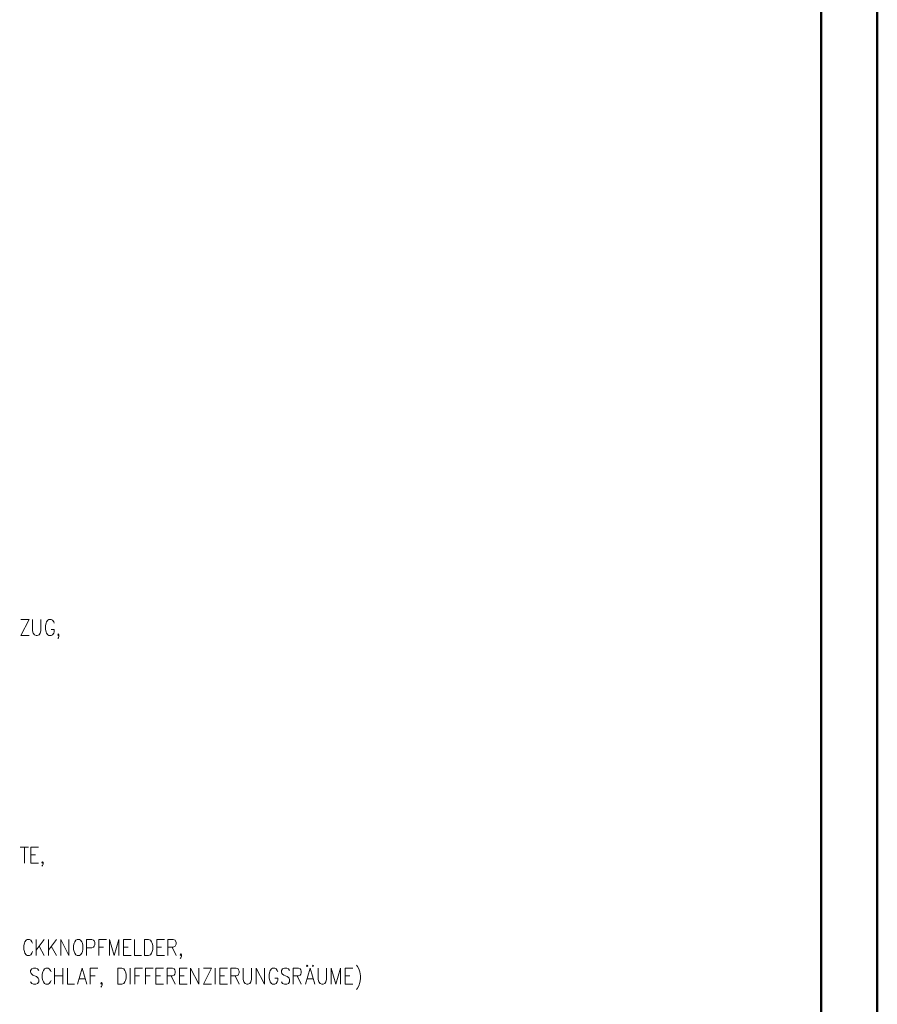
# Model space of a CAD drawing. Extents: x -321 to 526, y -52 to 542.
# Tile 53 of 56: x 444 to 520, y 256 to 343. Entities that reach past the tile are written whole.
import ezdxf

# ---------------------------------------------------------------- set-up
doc = ezdxf.new("R2010")
doc.units = 0
doc.layers.add('E_Montagehöhe', color=7, linetype='Continuous', lineweight=18)
doc.layers.add('Rahmen', color=7, linetype='Continuous', lineweight=35, true_color=0x009900)
doc.layers.add('X_Geometrie', color=3, linetype='Continuous', lineweight=50, true_color=0x00ff00)

# ---------------------------------------------------------------- blocks, each defined once
blk = doc.blocks.new('Blockreferenz-A07MYS7GRK', base_point=(352.508, 172.211))
at = {"layer": 'E_Montagehöhe', "lineweight": 13}
for p, q in [((444.222, 289.787), (444.953, 289.787)), ((444.953, 289.787), (444.222, 288.363)), ((445.266, 289.787), (445.266, 288.77)), ((445.996, 288.77), (445.996, 289.787)), ((446.465, 289.448), (446.413, 289.245)), ((446.413, 289.245), (446.413, 288.906)), ((446.517, 289.584), (446.465, 289.448)), ((446.622, 289.719), (446.517, 289.584)), ((446.726, 289.787), (446.622, 289.719)), ((446.934, 289.787), (446.726, 289.787)), ((447.039, 289.719), (446.934, 289.787)), ((447.143, 289.584), (447.039, 289.719)), ((447.195, 289.448), (447.143, 289.584)), ((444.222, 288.363), (444.953, 288.363)), ((445.266, 288.77), (445.318, 288.567)), ((445.318, 288.567), (445.422, 288.431)), ((445.422, 288.431), (445.578, 288.363)), ((445.578, 288.363), (445.683, 288.363)), ((445.683, 288.363), (445.839, 288.431)), ((445.839, 288.431), (445.944, 288.567)), ((445.944, 288.567), (445.996, 288.77)), ((446.413, 288.906), (446.465, 288.702)), ((446.465, 288.702), (446.517, 288.567)), ((446.517, 288.567), (446.622, 288.431)), ((446.622, 288.431), (446.726, 288.363)), ((446.726, 288.363), (446.934, 288.363)), ((447.195, 288.906), (446.934, 288.906)), ((446.934, 288.363), (447.039, 288.431)), ((447.039, 288.431), (447.143, 288.567)), ((447.143, 288.567), (447.195, 288.702)), ((447.195, 288.702), (447.195, 288.906)), ((447.508, 288.431), (447.56, 288.499)), ((447.56, 288.363), (447.508, 288.431)), ((447.56, 288.16), (447.508, 288.092)), ((447.56, 288.499), (447.612, 288.431)), ((447.612, 288.431), (447.56, 288.363)), ((447.612, 288.296), (447.56, 288.16)), ((447.612, 288.431), (447.612, 288.296)), ((444.17, 269.524), (444.9, 269.524)), ((444.535, 269.524), (444.535, 268.1)), ((445.109, 268.1), (445.109, 269.524)), ((445.109, 269.524), (445.787, 269.524)), ((445.109, 268.846), (445.526, 268.846)), ((445.109, 268.1), (445.787, 268.1)), ((446.1, 268.168), (446.152, 268.235)), ((446.152, 268.1), (446.1, 268.168)), ((446.152, 268.235), (446.204, 268.168)), ((446.204, 268.168), (446.152, 268.1)), ((446.204, 268.032), (446.152, 267.896)), ((446.204, 268.168), (446.204, 268.032)), ((446.152, 267.896), (446.1, 267.829)), ((444.588, 261.121), (444.535, 260.986)), ((444.692, 261.257), (444.588, 261.121)), ((444.796, 261.325), (444.692, 261.257)), ((445.005, 261.325), (444.796, 261.325)), ((445.109, 261.257), (445.005, 261.325)), ((445.213, 261.121), (445.109, 261.257)), ((445.266, 260.986), (445.213, 261.121)), ((445.578, 259.901), (445.578, 261.325)), ((446.309, 261.325), (445.578, 260.376)), ((446.674, 259.901), (446.674, 261.325)), ((447.404, 261.325), (446.674, 260.376)), ((447.769, 259.901), (447.769, 261.325)), ((447.769, 261.325), (448.499, 259.901)), ((448.499, 259.901), (448.499, 261.325)), ((449.021, 261.121), (448.969, 260.986)), ((449.125, 261.257), (449.021, 261.121)), ((449.229, 261.325), (449.125, 261.257)), ((449.438, 261.325), (449.229, 261.325)), ((449.542, 261.257), (449.438, 261.325)), ((449.647, 261.121), (449.542, 261.257)), ((449.699, 260.986), (449.647, 261.121)), ((450.064, 259.901), (450.064, 261.325)), ((450.064, 261.325), (450.533, 261.325)), ((450.533, 261.325), (450.69, 261.257)), ((450.69, 261.257), (450.742, 261.189)), ((450.742, 261.189), (450.794, 261.054)), ((450.794, 261.054), (450.794, 260.85)), ((451.159, 259.901), (451.159, 261.325)), ((451.159, 261.325), (451.837, 261.325)), ((452.098, 259.901), (452.098, 261.325)), ((452.098, 261.325), (452.515, 259.901)), ((452.515, 259.901), (452.932, 261.325)), ((452.932, 261.325), (452.932, 259.901)), ((453.35, 259.901), (453.35, 261.325)), ((453.35, 261.325), (454.028, 261.325)), ((454.34, 261.325), (454.34, 259.901)), ((455.227, 259.901), (455.227, 261.325)), ((455.227, 261.325), (455.592, 261.325)), ((455.592, 261.325), (455.749, 261.257)), ((455.749, 261.257), (455.853, 261.121)), ((455.853, 261.121), (455.905, 260.986)), ((456.322, 259.901), (456.322, 261.325)), ((456.322, 261.325), (457, 261.325)), ((457.313, 259.901), (457.313, 261.325)), ((457.313, 261.325), (457.783, 261.325)), ((457.783, 261.325), (457.939, 261.257)), ((457.939, 261.257), (457.991, 261.189)), ((457.991, 261.189), (458.043, 261.054)), ((458.043, 261.054), (458.043, 260.918)), ((444.535, 260.986), (444.483, 260.782)), ((444.483, 260.782), (444.483, 260.443)), ((444.483, 260.443), (444.535, 260.24)), ((444.535, 260.24), (444.588, 260.104)), ((445.213, 260.104), (445.266, 260.24)), ((445.839, 260.715), (446.309, 259.901)), ((446.934, 260.715), (447.404, 259.901)), ((448.969, 260.986), (448.916, 260.782)), ((448.916, 260.782), (448.916, 260.443)), ((448.916, 260.443), (448.969, 260.24)), ((448.969, 260.24), (449.021, 260.104)), ((449.647, 260.104), (449.699, 260.24)), ((449.751, 260.782), (449.699, 260.986)), ((449.699, 260.24), (449.751, 260.443)), ((449.751, 260.443), (449.751, 260.782)), ((450.533, 260.579), (450.064, 260.579)), ((450.69, 260.647), (450.533, 260.579)), ((450.742, 260.715), (450.69, 260.647)), ((450.794, 260.85), (450.742, 260.715)), ((451.159, 260.647), (451.576, 260.647)), ((453.35, 260.647), (453.767, 260.647)), ((455.905, 260.24), (455.853, 260.104)), ((455.905, 260.986), (455.957, 260.782)), ((455.957, 260.443), (455.905, 260.24)), ((455.957, 260.782), (455.957, 260.443)), ((456.322, 260.647), (456.74, 260.647)), ((457.783, 260.647), (457.313, 260.647)), ((457.678, 260.647), (458.043, 259.901)), ((457.939, 260.715), (457.783, 260.647)), ((457.991, 260.782), (457.939, 260.715)), ((458.043, 260.918), (457.991, 260.782)), ((444.588, 260.104), (444.692, 259.969)), ((444.692, 259.969), (444.796, 259.901)), ((444.796, 259.901), (445.005, 259.901)), ((445.005, 259.901), (445.109, 259.969)), ((445.109, 259.969), (445.213, 260.104)), ((449.021, 260.104), (449.125, 259.969)), ((449.125, 259.969), (449.229, 259.901)), ((449.229, 259.901), (449.438, 259.901)), ((449.438, 259.901), (449.542, 259.969)), ((449.542, 259.969), (449.647, 260.104)), ((453.35, 259.901), (454.028, 259.901)), ((454.34, 259.901), (454.966, 259.901)), ((455.592, 259.901), (455.227, 259.901)), ((455.749, 259.969), (455.592, 259.901)), ((455.853, 260.104), (455.749, 259.969)), ((456.322, 259.901), (457, 259.901)), ((458.409, 259.969), (458.461, 260.037)), ((458.461, 259.901), (458.409, 259.969)), ((458.461, 259.698), (458.409, 259.63)), ((458.461, 260.037), (458.513, 259.969)), ((458.513, 259.969), (458.461, 259.901)), ((458.513, 259.833), (458.461, 259.698)), ((458.513, 259.969), (458.513, 259.833)), ((445.188, 258.701), (445.084, 258.566)), ((445.084, 258.566), (445.084, 258.43)), ((445.084, 258.43), (445.136, 258.294)), ((445.345, 258.769), (445.188, 258.701)), ((445.553, 258.769), (445.345, 258.769)), ((445.71, 258.701), (445.553, 258.769)), ((445.814, 258.566), (445.71, 258.701)), ((446.179, 258.43), (446.127, 258.226)), ((446.231, 258.566), (446.179, 258.43)), ((446.336, 258.701), (446.231, 258.566)), ((446.44, 258.769), (446.336, 258.701)), ((446.649, 258.769), (446.44, 258.769)), ((446.753, 258.701), (446.649, 258.769)), ((446.857, 258.566), (446.753, 258.701)), ((446.909, 258.43), (446.857, 258.566)), ((447.222, 257.345), (447.222, 258.769)), ((447.952, 258.769), (447.952, 257.345)), ((448.37, 258.769), (448.37, 257.345)), ((449.256, 257.345), (449.674, 258.769)), ((449.674, 258.769), (450.091, 257.345)), ((450.404, 257.345), (450.404, 258.769)), ((450.404, 258.769), (451.082, 258.769)), ((452.855, 257.345), (452.855, 258.769)), ((452.855, 258.769), (453.22, 258.769)), ((453.22, 258.769), (453.377, 258.701)), ((453.377, 258.701), (453.481, 258.566)), ((453.481, 258.566), (453.533, 258.43)), ((453.533, 258.43), (453.585, 258.226)), ((453.95, 257.345), (453.95, 258.769)), ((454.367, 257.345), (454.367, 258.769)), ((454.367, 258.769), (455.045, 258.769)), ((455.306, 257.345), (455.306, 258.769)), ((455.306, 258.769), (455.984, 258.769)), ((456.245, 257.345), (456.245, 258.769)), ((456.245, 258.769), (456.923, 258.769)), ((457.236, 257.345), (457.236, 258.769)), ((457.236, 258.769), (457.705, 258.769)), ((457.705, 258.769), (457.862, 258.701)), ((457.862, 258.701), (457.914, 258.633)), ((457.914, 258.633), (457.966, 258.498)), ((457.966, 258.498), (457.966, 258.362)), ((458.331, 257.345), (458.331, 258.769)), ((458.331, 258.769), (459.009, 258.769)), ((459.322, 257.345), (459.322, 258.769)), ((459.322, 258.769), (460.052, 257.345)), ((460.052, 257.345), (460.052, 258.769)), ((460.47, 258.769), (461.2, 258.769)), ((461.2, 258.769), (460.47, 257.345)), ((461.513, 257.345), (461.513, 258.769)), ((461.93, 257.345), (461.93, 258.769)), ((461.93, 258.769), (462.608, 258.769)), ((462.921, 257.345), (462.921, 258.769)), ((462.921, 258.769), (463.39, 258.769)), ((463.39, 258.769), (463.547, 258.701)), ((463.547, 258.701), (463.599, 258.633)), ((463.599, 258.633), (463.651, 258.498)), ((463.651, 258.498), (463.651, 258.362)), ((464.016, 258.769), (464.016, 257.752)), ((464.746, 257.752), (464.746, 258.769)), ((465.164, 257.345), (465.164, 258.769)), ((465.164, 258.769), (465.894, 257.345)), ((465.894, 257.345), (465.894, 258.769)), ((466.363, 258.43), (466.311, 258.226)), ((466.415, 258.566), (466.363, 258.43)), ((466.52, 258.701), (466.415, 258.566)), ((466.624, 258.769), (466.52, 258.701)), ((466.832, 258.769), (466.624, 258.769)), ((466.937, 258.701), (466.832, 258.769)), ((467.041, 258.566), (466.937, 258.701)), ((467.093, 258.43), (467.041, 258.566)), ((467.51, 258.701), (467.406, 258.566)), ((467.406, 258.566), (467.406, 258.43)), ((467.406, 258.43), (467.458, 258.294)), ((467.667, 258.769), (467.51, 258.701)), ((467.876, 258.769), (467.667, 258.769)), ((468.032, 258.701), (467.876, 258.769)), ((468.136, 258.566), (468.032, 258.701)), ((468.449, 257.345), (468.449, 258.769)), ((468.449, 258.769), (468.919, 258.769)), ((468.919, 258.769), (469.075, 258.701)), ((469.075, 258.701), (469.127, 258.633)), ((469.127, 258.633), (469.179, 258.498)), ((469.179, 258.498), (469.179, 258.362)), ((469.545, 257.345), (469.962, 258.769)), ((469.701, 259.04), (469.649, 258.972)), ((469.649, 258.972), (469.701, 258.905)), ((469.753, 258.972), (469.701, 259.04)), ((469.701, 258.905), (469.753, 258.972)), ((469.962, 258.769), (470.379, 257.345)), ((470.223, 259.04), (470.17, 258.972)), ((470.17, 258.972), (470.223, 258.905)), ((470.275, 258.972), (470.223, 259.04)), ((470.223, 258.905), (470.275, 258.972)), ((470.692, 258.769), (470.692, 257.752)), ((471.422, 257.752), (471.422, 258.769)), ((471.839, 257.345), (471.839, 258.769)), ((471.839, 258.769), (472.257, 257.345)), ((472.257, 257.345), (472.674, 258.769)), ((472.674, 258.769), (472.674, 257.345)), ((473.091, 257.345), (473.091, 258.769)), ((473.091, 258.769), (473.769, 258.769)), ((474.082, 259.04), (474.186, 258.905)), ((474.186, 258.905), (474.291, 258.701)), ((474.291, 258.701), (474.395, 258.43)), ((474.395, 258.43), (474.447, 258.091)), ((445.188, 257.413), (445.084, 257.548)), ((445.136, 258.294), (445.188, 258.226)), ((445.188, 258.226), (445.293, 258.159)), ((445.293, 258.159), (445.605, 258.023)), ((445.605, 258.023), (445.71, 257.955)), ((445.71, 257.955), (445.762, 257.887)), ((445.814, 257.548), (445.71, 257.413)), ((445.762, 257.887), (445.814, 257.752)), ((445.814, 257.752), (445.814, 257.548)), ((446.127, 258.226), (446.127, 257.887)), ((446.127, 257.887), (446.179, 257.684)), ((446.179, 257.684), (446.231, 257.548)), ((446.231, 257.548), (446.336, 257.413)), ((446.753, 257.413), (446.857, 257.548)), ((446.857, 257.548), (446.909, 257.684)), ((447.222, 258.091), (447.952, 258.091)), ((449.413, 257.82), (449.934, 257.82)), ((450.404, 258.091), (450.821, 258.091)), ((453.481, 257.548), (453.377, 257.413)), ((453.533, 257.684), (453.481, 257.548)), ((453.585, 257.887), (453.533, 257.684)), ((453.585, 258.226), (453.585, 257.887)), ((454.367, 258.091), (454.785, 258.091)), ((455.306, 258.091), (455.723, 258.091)), ((456.245, 258.091), (456.662, 258.091)), ((457.705, 258.091), (457.236, 258.091)), ((457.601, 258.091), (457.966, 257.345)), ((457.862, 258.159), (457.705, 258.091)), ((457.914, 258.226), (457.862, 258.159)), ((457.966, 258.362), (457.914, 258.226)), ((458.331, 258.091), (458.748, 258.091)), ((461.93, 258.091), (462.347, 258.091)), ((463.39, 258.091), (462.921, 258.091)), ((463.286, 258.091), (463.651, 257.345)), ((463.547, 258.159), (463.39, 258.091)), ((463.599, 258.226), (463.547, 258.159)), ((463.651, 258.362), (463.599, 258.226)), ((464.016, 257.752), (464.068, 257.548)), ((464.068, 257.548), (464.173, 257.413)), ((464.59, 257.413), (464.694, 257.548)), ((464.694, 257.548), (464.746, 257.752)), ((466.311, 258.226), (466.311, 257.887)), ((466.311, 257.887), (466.363, 257.684)), ((466.363, 257.684), (466.415, 257.548)), ((466.415, 257.548), (466.52, 257.413)), ((467.093, 257.887), (466.832, 257.887)), ((466.937, 257.413), (467.041, 257.548)), ((467.041, 257.548), (467.093, 257.684)), ((467.093, 257.684), (467.093, 257.887)), ((467.51, 257.413), (467.406, 257.548)), ((467.458, 258.294), (467.51, 258.226)), ((467.51, 258.226), (467.615, 258.159)), ((467.615, 258.159), (467.928, 258.023)), ((467.928, 258.023), (468.032, 257.955)), ((468.032, 257.955), (468.084, 257.887)), ((468.136, 257.548), (468.032, 257.413)), ((468.084, 257.887), (468.136, 257.752)), ((468.136, 257.752), (468.136, 257.548)), ((468.919, 258.091), (468.449, 258.091)), ((468.814, 258.091), (469.179, 257.345)), ((469.075, 258.159), (468.919, 258.091)), ((469.127, 258.226), (469.075, 258.159)), ((469.179, 258.362), (469.127, 258.226)), ((469.701, 257.82), (470.223, 257.82)), ((470.692, 257.752), (470.744, 257.548)), ((470.744, 257.548), (470.848, 257.413)), ((471.266, 257.413), (471.37, 257.548)), ((471.37, 257.548), (471.422, 257.752)), ((473.091, 258.091), (473.508, 258.091)), ((474.447, 257.82), (474.395, 257.481)), ((474.447, 258.091), (474.447, 257.82)), ((445.345, 257.345), (445.188, 257.413)), ((445.553, 257.345), (445.345, 257.345)), ((445.71, 257.413), (445.553, 257.345)), ((446.336, 257.413), (446.44, 257.345)), ((446.44, 257.345), (446.649, 257.345)), ((446.649, 257.345), (446.753, 257.413)), ((448.37, 257.345), (448.996, 257.345)), ((451.342, 257.413), (451.395, 257.481)), ((451.395, 257.345), (451.342, 257.413)), ((451.395, 257.142), (451.342, 257.074)), ((451.395, 257.481), (451.447, 257.413)), ((451.447, 257.413), (451.395, 257.345)), ((451.447, 257.277), (451.395, 257.142)), ((451.447, 257.413), (451.447, 257.277)), ((453.22, 257.345), (452.855, 257.345)), ((453.377, 257.413), (453.22, 257.345)), ((456.245, 257.345), (456.923, 257.345)), ((458.331, 257.345), (459.009, 257.345)), ((460.47, 257.345), (461.2, 257.345)), ((461.93, 257.345), (462.608, 257.345)), ((464.173, 257.413), (464.329, 257.345)), ((464.329, 257.345), (464.433, 257.345)), ((464.433, 257.345), (464.59, 257.413)), ((466.52, 257.413), (466.624, 257.345)), ((466.624, 257.345), (466.832, 257.345)), ((466.832, 257.345), (466.937, 257.413)), ((467.667, 257.345), (467.51, 257.413)), ((467.876, 257.345), (467.667, 257.345)), ((468.032, 257.413), (467.876, 257.345)), ((470.848, 257.413), (471.005, 257.345)), ((471.005, 257.345), (471.109, 257.345)), ((471.109, 257.345), (471.266, 257.413)), ((473.091, 257.345), (473.769, 257.345)), ((474.186, 257.006), (474.082, 256.87)), ((474.291, 257.209), (474.186, 257.006)), ((474.395, 257.481), (474.291, 257.209))]:
    blk.add_line(p, q, dxfattribs=at)

msp = doc.modelspace()

# ---------------------------------------------------------------- linework, layer by layer
at = {"layer": 'Rahmen', "lineweight": 50, "ltscale": 0.5}
for points in [[(520.431, -52.122), (520.431, 541.878), (-320.569, 541.878), (-320.569, -52.122), (170.431, -52.122), (420.431, -52.122), (520.431, -52.122)], [(515.431, -47.122), (515.431, 536.879), (-300.569, 536.879), (-300.569, -47.122), (165.431, -47.122), (415.431, -47.122), (515.431, -47.122)]]:
    msp.add_lwpolyline(points, close=True, dxfattribs=at)

# ---------------------------------------------------------------- block references
at = {"layer": 'X_Geometrie', "ltscale": 0.5}
msp.add_blockref('Blockreferenz-A07MYS7GRK', (352.508, 172.211), dxfattribs=at)

doc.saveas('drawing.dxf')
